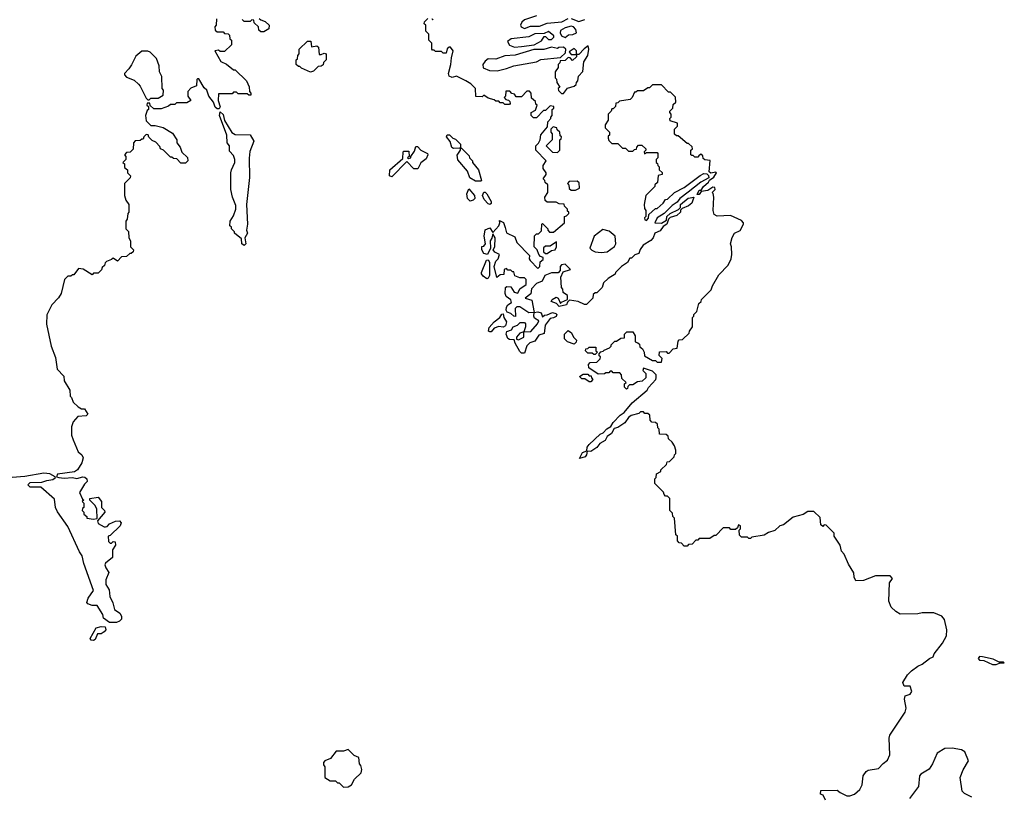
# Model space of a CAD drawing. Extents: x 2380107 to 2585170, y 384273 to 546161.
# Tile 49 of 256: x 2447985 to 2454520, y 458440 to 463591. Entities that reach past the tile are written whole.
import ezdxf

# ---------------------------------------------------------------- set-up
doc = ezdxf.new("R2010")
doc.units = 0

msp = doc.modelspace()

# ---------------------------------------------------------------- linework, layer by layer
at = {"layer": '0CON05XD'}
for points in [[(2449291.7, 463598.3), (2449290, 463555), (2449280, 463545), (2449281.7, 463521.7), (2449295, 463510), (2449335, 463510), (2449345, 463500), (2449368.3, 463498.3), (2449378.3, 463488.3), (2449380, 463465), (2449390, 463455), (2449390, 463425), (2449345, 463380), (2449315, 463380), (2449305, 463390), (2449280, 463385), (2449320, 463315), (2449357, 463297), (2449405, 463260), (2449415, 463260), (2449490, 463185), (2449507, 463147), (2449510, 463115), (2449520, 463105), (2449518.3, 463091.7), (2449505, 463090), (2449495, 463100), (2449435, 463100), (2449425, 463110), (2449405, 463110), (2449395, 463100), (2449305, 463100), (2449303.3, 463055), (2449316.2, 463013.8), (2449310, 463000), (2449295, 463000), (2449281.7, 463011.7), (2449271.2, 463045), (2449240, 463085), (2449226.7, 463125), (2449209.3, 463139.3), (2449175, 463200), (2449165, 463200), (2449160, 463195), (2449158.3, 463151.7), (2449121.7, 463138.3), (2449100, 463115), (2449100, 463085), (2449120, 463055), (2449095, 463040), (2449025, 463040), (2449015, 463030), (2448985, 463030), (2448971.7, 463018.3), (2448925, 463000), (2448875, 463000), (2448851.7, 463021.7), (2448848.3, 463038.3), (2448831.7, 463038.3), (2448830, 463025), (2448840, 463015), (2448840, 462995), (2448831.7, 462988.3), (2448820, 462955), (2448825, 462920), (2448855, 462890), (2448885, 462890), (2448937, 462877), (2448999.3, 462839.3), (2449027.5, 462795), (2449027.5, 462775), (2449050, 462745), (2449061.7, 462711.7), (2449098.3, 462678.3), (2449100, 462655), (2449085, 462640), (2449055, 462640), (2449028.3, 462668.3), (2449005, 462670), (2448995, 462680), (2448985, 462680), (2448940, 462725), (2448920, 462735), (2448915, 462750), (2448888.3, 462778.3), (2448865, 462790), (2448841.7, 462811.7), (2448838.3, 462828.3), (2448825, 462830), (2448810, 462815), (2448805, 462800), (2448795, 462800), (2448785, 462790), (2448751.7, 462788.3), (2448740, 462775), (2448738.3, 462731.7), (2448718.3, 462711.7), (2448695, 462710), (2448680, 462695), (2448690, 462685), (2448690, 462665), (2448670, 462645), (2448680, 462635), (2448681.7, 462611.7), (2448700, 462595), (2448700, 462575), (2448720, 462555), (2448718.3, 462541.7), (2448688.3, 462511.7)], [(2449575, 463600), (2449585, 463590), (2449615, 463580), (2449640, 463555), (2449638.3, 463531.7), (2449605, 463510), (2449585, 463510), (2449571.7, 463521.7), (2449570, 463545), (2449541.7, 463571.7), (2449538.3, 463588.3), (2449525, 463590), (2449515, 463580), (2449475, 463580), (2449461.7, 463591.7)], [(2451580, 461965), (2451572.5, 461955), (2451571.7, 461928.3), (2451558.3, 461911.7), (2451515, 461912.5), (2451470, 461895), (2451453.1, 461856.9), (2451415, 461842.5), (2451383, 461807), (2451376.7, 461773.3), (2451340, 461745), (2451385, 461730), (2451400, 461650), (2451365, 461647.5), (2451305, 461687.5), (2451283.6, 461686.4), (2451272.5, 461675), (2451275, 461622.5), (2451263.9, 461623.9), (2451245, 461642.5), (2451221.2, 461651.2), (2451213.3, 461665), (2451216.2, 461685), (2451225, 461700), (2451250, 461715), (2451245, 461732.5), (2451213.3, 461755), (2451207.5, 461775), (2451210, 461815), (2451218.3, 461821.7), (2451245, 461820), (2451267.5, 461785), (2451291.7, 461778.3), (2451303.6, 461806.4), (2451347.5, 461835), (2451347, 461867), (2451335, 461880), (2451305, 461880), (2451271.7, 461891.7), (2451265, 461920), (2451255, 461920), (2451245, 461930), (2451225, 461930), (2451215, 461940), (2451200, 461935), (2451198.3, 461901.7), (2451175, 461900), (2451151.7, 461881.7), (2451133.8, 461955), (2451145, 461990), (2451160, 462005), (2451170, 462035), (2451139.3, 462049.3), (2451127.5, 462065), (2451137.5, 462085), (2451140, 462145), (2451125, 462170), (2451118.8, 462141.2), (2451107.5, 462125), (2451110, 462075), (2451090, 462035), (2451065, 462040), (2451052.5, 462065), (2451053, 462087), (2451065, 462090), (2451077.5, 462105), (2451068, 462155), (2451075, 462196.7), (2451105, 462210), (2451125, 462180), (2451166.1, 462223.9), (2451172.5, 462245), (2451170, 462260), (2451195.6, 462245.6), (2451206.7, 462213.3), (2451217, 462177), (2451271.7, 462151.7), (2451285, 462113.8), (2451368.3, 462028.3), (2451367.5, 462005), (2451373.3, 461995), (2451425, 461940), (2451437.5, 461955), (2451440, 461985), (2451458.3, 462001.7), (2451460, 462015), (2451441.7, 462021.7), (2451430, 462035), (2451420, 462065), (2451400, 462085), (2451401.7, 462158.3), (2451415, 462170), (2451428.3, 462171.7), (2451448.3, 462191.7), (2451450, 462235), (2451455, 462240), (2451490, 462205), (2451490, 462195), (2451501.7, 462181.7), (2451528.3, 462181.7), (2451600, 462245), (2451600, 462285), (2451615, 462290), (2451630, 462305), (2451630, 462315), (2451621.7, 462321.7), (2451620, 462335), (2451600, 462355), (2451598.3, 462368.3), (2451565, 462370), (2451545, 462380), (2451485, 462380), (2451472.5, 462392.5), (2451470, 462415), (2451490, 462445), (2451490, 462495), (2451471.7, 462511.7), (2451470, 462525), (2451460, 462535), (2451480, 462565), (2451480, 462575), (2451460, 462605), (2451460, 462625), (2451480, 462655), (2451410, 462725), (2451410, 462755), (2451428.3, 462771.7), (2451440, 462795), (2451443, 462827), (2451488.3, 462881.7), (2451490, 462915), (2451510, 462935), (2451510, 462945), (2451520, 462955), (2451520, 462995), (2451530, 463005), (2451530, 463015), (2451505, 463020), (2451475, 462990), (2451461.7, 462988.3), (2451415, 462940), (2451395, 462940), (2451380, 462955), (2451380, 462975), (2451408.3, 462991.7), (2451420, 463025), (2451411.7, 463031.7), (2451408.3, 463048.3), (2451381.7, 463071.7), (2451380, 463105), (2451368.3, 463118.3), (2451351.7, 463118.3), (2451315, 463080), (2451280, 463080), (2451268.3, 463098.3), (2451251.7, 463101.7), (2451238.3, 463118.3), (2451211.7, 463118.3), (2451210, 463085), (2451200, 463075), (2451211.7, 463061.7), (2451228.3, 463058.3), (2451238.3, 463048.3), (2451240, 463035), (2451235, 463030), (2451205, 463030), (2451195, 463040), (2451175, 463040), (2451165, 463050), (2451145, 463050), (2451135, 463060), (2451095, 463070), (2451065, 463090), (2451055, 463080), (2451011.7, 463081.7), (2451010, 463135), (2450980, 463165), (2450945.8, 463185.8), (2450885, 463216.7), (2450855, 463208.8), (2450835.9, 463215.9), (2450830, 463235), (2450847.5, 463295), (2450850.7, 463339.3), (2450862.5, 463385), (2450845, 463410), (2450835, 463410), (2450821.7, 463398.3), (2450815, 463370), (2450795, 463370), (2450785, 463380), (2450745, 463380), (2450735, 463390), (2450725, 463390), (2450720, 463395), (2450720, 463435), (2450700, 463455), (2450700, 463495), (2450680, 463515), (2450680, 463555), (2450670, 463565), (2450671.7, 463578.3), (2450695, 463600)], [(2450720, 463600), (2450725, 463590), (2450730, 463595)], [(2451415, 463616), (2451335, 463590), (2451316.7, 463575), (2451310, 463555), (2451313.6, 463543.6), (2451335, 463534)], [(2451335, 463534), (2451375, 463547.5), (2451435, 463548.8), (2451485, 463567.5), (2451583, 463577), (2451625, 463600)], [(2451645, 463600), (2451695, 463580), (2451737, 463593)], [(2451605, 463472.5), (2451628.3, 463491.7), (2451657, 463493), (2451680, 463505), (2451677, 463527), (2451660, 463545), (2451645, 463547.5), (2451605, 463537.5), (2451575, 463520), (2451572.5, 463505), (2451580, 463485), (2451605, 463472.5)], [(2451269.3, 463409.3), (2451315, 463413.3), (2451400, 463425), (2451449.3, 463450.7), (2451465, 463480), (2451475, 463480), (2451495, 463460), (2451515, 463460), (2451530, 463475), (2451530, 463485), (2451495, 463512.5), (2451465, 463500), (2451405, 463496.7), (2451365, 463477.5), (2451246.1, 463463.9), (2451223, 463447), (2451235, 463422.5), (2451269.3, 463409.3)], [(2449915, 463242.5), (2449855, 463270), (2449845, 463280), (2449835, 463280), (2449820, 463295), (2449820, 463325), (2449828.3, 463331.7), (2449830, 463355), (2449840, 463365), (2449840, 463395), (2449895, 463450), (2449918.3, 463448.3), (2449921.7, 463411.7), (2449957.5, 463417.5), (2449968.3, 463408.3), (2449971.7, 463361.7), (2449985, 463360), (2450005, 463370), (2450020, 463365), (2450020, 463325), (2450001.7, 463308.3), (2449998.3, 463291.7), (2449987, 463283), (2449965, 463280), (2449935, 463250), (2449915, 463242.5)], [(2451155, 463252.5), (2451215, 463266.7), (2451263.6, 463286.4), (2451415, 463312.5), (2451445, 463327.5), (2451575, 463340), (2451608.3, 463371.7), (2451610, 463395), (2451595, 463410), (2451563, 463407), (2451555, 463400), (2451515, 463410), (2451463, 463393), (2451397, 463393), (2451273, 463357), (2451205, 463351.2), (2451145, 463330), (2451095, 463332.5), (2451073.6, 463316.4), (2451060, 463295), (2451061.7, 463271.7), (2451103.6, 463253.6), (2451155, 463252.5)], [(2451581.7, 463101.7), (2451595, 463102.5), (2451621.7, 463138.3), (2451665, 463150), (2451678.3, 463161.7), (2451680, 463175), (2451690, 463185), (2451693, 463217), (2451721.7, 463248.3), (2451728.3, 463311.7), (2451756.4, 463353.6), (2451762.5, 463395), (2451758.3, 463418.3), (2451730.7, 463399.3), (2451695, 463360), (2451680, 463360), (2451680, 463385), (2451665, 463400), (2451631.7, 463378.3), (2451645, 463360), (2451680, 463360), (2451680, 463345), (2451655, 463320), (2451638.3, 463338.3), (2451625, 463340), (2451605, 463320), (2451571.7, 463318.3), (2451570, 463305), (2451560, 463295), (2451560, 463275), (2451540, 463245), (2451540, 463205), (2451547, 463197), (2451550, 463175), (2451570, 463145), (2451560, 463135), (2451561.7, 463121.7), (2451581.7, 463101.7)], [(2448845, 463060), (2448855, 463070), (2448905, 463070), (2448938.3, 463091.7), (2448940, 463125), (2448930, 463135), (2448927.5, 463215), (2448912.5, 463245), (2448910, 463285), (2448893, 463333), (2448850, 463375), (2448835, 463382.5), (2448795, 463382.5), (2448755, 463350), (2448727, 463293), (2448710, 463265), (2448680, 463235), (2448680, 463225), (2448695, 463210), (2448745, 463190), (2448773, 463163), (2448785, 463150), (2448825, 463070), (2448835, 463060), (2448845, 463060)], [(2453973.8, 459656.2), (2453945, 459650), (2453828.3, 459648.3), (2453800, 459665), (2453770, 459695), (2453752.5, 459735), (2453757.5, 459855), (2453777.5, 459885), (2453761.7, 459901.7), (2453665, 459902.5), (2453585, 459872.5), (2453535, 459870), (2453523, 459893), (2453521.7, 459921.7), (2453485, 459980), (2453457, 460047), (2453440, 460065), (2453430, 460105), (2453390, 460165), (2453390, 460185), (2453338.3, 460238.3), (2453325, 460240), (2453315, 460230), (2453301.7, 460241.7), (2453298.3, 460288.3), (2453255, 460330), (2453215, 460330), (2453185, 460310), (2453118.3, 460291.7), (2453055, 460240), (2453030, 460235), (2452997, 460203), (2452955, 460190), (2452927, 460173), (2452845, 460160), (2452835, 460150), (2452825, 460150), (2452815, 460160), (2452775, 460160), (2452761.7, 460171.7), (2452760, 460205), (2452770, 460215), (2452770, 460235), (2452755, 460240), (2452748.3, 460221.7), (2452735, 460210), (2452705, 460210), (2452695, 460220), (2452655, 460220), (2452605, 460170), (2452595, 460170), (2452565, 460150), (2452495, 460150), (2452485, 460140), (2452471.7, 460138.3), (2452448.3, 460111.7), (2452425, 460110), (2452415, 460100), (2452395, 460100), (2452378.3, 460118.3), (2452361.7, 460121.7), (2452350, 460135), (2452350, 460165), (2452340, 460175), (2452330, 460285), (2452320, 460295), (2452318.3, 460318.3), (2452300, 460335), (2452300, 460415), (2452285, 460430), (2452271.7, 460431.7), (2452261.7, 460441.7), (2452258.3, 460458.3), (2452200, 460515), (2452200, 460545), (2452210, 460555), (2452211.7, 460578.3), (2452240, 460595), (2452240, 460605), (2452278.3, 460641.7), (2452281.7, 460658.3), (2452298.3, 460661.7), (2452328.3, 460691.7), (2452330, 460705), (2452340, 460715), (2452340, 460735), (2452330, 460765), (2452315, 460790), (2452291.7, 460811.7), (2452288.3, 460828.3), (2452275, 460840), (2452231.7, 460841.7), (2452230, 460875), (2452220, 460885), (2452218.3, 460908.3), (2452205, 460920), (2452181.7, 460921.7), (2452170, 460935), (2452168.3, 460968.3), (2452155, 460980), (2452135, 460980), (2452125, 460990), (2452105, 460990), (2452095, 460980), (2452042.5, 460965), (2452025, 460952.5), (2452002.5, 460917.5), (2451955, 460886.7), (2451930.8, 460879.2), (2451912.9, 460847.1), (2451884.2, 460825.8), (2451870, 460800), (2451835, 460780), (2451815.8, 460754.2), (2451775, 460727.5), (2451751.7, 460728.3), (2451748, 460705), (2451738.3, 460691.7), (2451700, 460680), (2451720.3, 460719.7), (2451748.3, 460731.7), (2451750.8, 460755), (2451765.6, 460774.4), (2451838.1, 460841.9), (2451858.6, 460851.4), (2451881.9, 460878.1), (2451907.5, 460892.5), (2451925, 460920), (2451971.3, 460968.7), (2451996.7, 460985), (2452050.9, 461049.1), (2452150, 461135), (2452157.5, 461152.5), (2452207.5, 461205), (2452210, 461215), (2452210, 461235), (2452185, 461260), (2452125, 461280), (2452120, 461265), (2452140, 461245), (2452140, 461215), (2452117, 461193), (2452085, 461190), (2452055, 461170), (2452031.7, 461168.3), (2452021.7, 461158.3), (2452020, 461145), (2452011.7, 461141.7), (2452000, 461155), (2452000, 461175), (2452010, 461185), (2451981.7, 461211.7), (2451980, 461235), (2451968.3, 461248.3), (2451925, 461250), (2451915, 461260), (2451905, 461260), (2451895, 461250), (2451875, 461250), (2451867, 461243), (2451825, 461240), (2451761.7, 461281.7), (2451760, 461305), (2451771.7, 461318.3), (2451815, 461320), (2451838.3, 461341.7), (2451840, 461355), (2451831.7, 461361.7), (2451830, 461375), (2451841.7, 461388.3), (2451858.3, 461391.7), (2451865, 461400), (2451900, 461415), (2451910, 461425), (2451910, 461435), (2451935, 461460), (2451945, 461460), (2451975, 461480), (2451998.3, 461481.7), (2452000, 461505), (2452015, 461520), (2452055, 461520), (2452070, 461495), (2452070, 461455), (2452088.3, 461448.3), (2452098.3, 461438.3), (2452101.7, 461421.7), (2452118.3, 461408.3), (2452130, 461385), (2452131.7, 461361.7), (2452185, 461330), (2452205, 461330), (2452215, 461320), (2452245, 461320), (2452250, 461345), (2452230, 461365), (2452231.7, 461388.3), (2452275, 461390), (2452285, 461380), (2452295, 461380), (2452321.7, 461408.3), (2452348.3, 461411.7), (2452355, 461460), (2452363, 461467), (2452385, 461470), (2452428.3, 461511.7), (2452430, 461525), (2452450, 461555), (2452450, 461615), (2452460, 461625), (2452460, 461635), (2452480, 461655), (2452491.7, 461708.3), (2452508.3, 461721.7), (2452510, 461735), (2452575, 461800), (2452582.5, 461825), (2452625, 461900), (2452686.4, 461963.6), (2452707.5, 462005), (2452712.5, 462035), (2452710, 462085), (2452702.5, 462105), (2452713, 462147), (2452730, 462175), (2452766.4, 462193.6), (2452790, 462235), (2452790, 462245), (2452775, 462260), (2452701.7, 462291.7), (2452615, 462287.5), (2452595, 462300), (2452587.5, 462325), (2452592.5, 462415), (2452587.5, 462437.5), (2452580, 462445), (2452600, 462465), (2452598.3, 462478.3), (2452585, 462480), (2452551.7, 462458.3), (2452508.3, 462451.7), (2452495, 462432.5), (2452481.7, 462431.7), (2452495, 462460), (2452508.3, 462461.7), (2452522.5, 462485), (2452556.4, 462513.6), (2452562.5, 462527.5), (2452593, 462547), (2452610, 462575), (2452605, 462580), (2452573.3, 462573.3), (2452561.2, 462581.2), (2452568.3, 462658.3), (2452531.7, 462661.7), (2452521.7, 462671.7), (2452518.3, 462688.3), (2452505, 462700), (2452491.7, 462688.3), (2452485, 462680), (2452465, 462680), (2452455, 462690), (2452445, 462690), (2452440, 462695), (2452440, 462725), (2452450, 462735), (2452448.3, 462748.3), (2452425, 462770), (2452415, 462770), (2452355, 462820), (2452345, 462820), (2452331.7, 462831.7), (2452330, 462865), (2452350, 462885), (2452350, 462905), (2452301.7, 462921.7), (2452300, 462935), (2452310, 462945), (2452310, 462965), (2452300, 462975), (2452300, 462985), (2452320, 463005), (2452321.7, 463028.3), (2452340, 463045), (2452337, 463077), (2452305, 463110), (2452291.7, 463111.7), (2452245, 463160), (2452185, 463160), (2452165, 463140), (2452155, 463140), (2452125, 463120), (2452085, 463120), (2452075, 463110), (2452065, 463110), (2452050, 463075), (2452037, 463063), (2451965, 463050), (2451955, 463040), (2451941.7, 463038.3), (2451940, 463015), (2451925, 463000), (2451915, 463000), (2451910, 462985), (2451890, 462965), (2451890, 462925), (2451870, 462895), (2451870, 462875), (2451900, 462845), (2451900, 462825), (2451891.7, 462818.3), (2451890, 462805), (2451895, 462790), (2451915, 462770), (2451955, 462770), (2451985, 462740), (2452005, 462740), (2452025, 462720), (2452055, 462720), (2452065, 462730), (2452078.3, 462731.7), (2452080, 462745), (2452091.7, 462758.3), (2452115, 462760), (2452140, 462735), (2452140, 462725), (2452130, 462715), (2452131.7, 462701.7), (2452145, 462710), (2452215, 462710), (2452220, 462705), (2452220, 462675), (2452210, 462665), (2452210, 462645), (2452218.3, 462638.3), (2452220, 462625), (2452230, 462615), (2452230, 462595), (2452248.3, 462578.3), (2452250, 462565), (2452221.7, 462558.3), (2452218.3, 462511.7), (2452200, 462495), (2452200, 462485), (2452140, 462425), (2452130, 462365), (2452131.7, 462338.3), (2452140, 462325), (2452140, 462285), (2452133, 462277), (2452133.3, 462263.3), (2452145, 462260), (2452157.5, 462275), (2452161.7, 462298.3), (2452205, 462340), (2452215, 462340), (2452256.4, 462373.6), (2452271.7, 462398.3), (2452285, 462400), (2452330, 462445), (2452395, 462477.5), (2452501.7, 462558.3), (2452525, 462571.2), (2452545, 462570), (2452557, 462557), (2452558.3, 462541.7), (2452505, 462513.3), (2452422, 462448), (2452367.5, 462405), (2452349.3, 462380.7), (2452315, 462360), (2452263, 462307), (2452215, 462277.5), (2452200, 462245), (2452245, 462242.5), (2452278.3, 462261.7), (2452280, 462285), (2452303, 462307), (2452358.3, 462331.7), (2452370, 462345), (2452370, 462365), (2452422.3, 462407.7), (2452460, 462415), (2452445.9, 462374.1), (2452423.6, 462356.4), (2452381.7, 462338.3), (2452371.7, 462328.3), (2452370, 462315), (2452347, 462293), (2452301.7, 462278.3), (2452291.7, 462268.3), (2452280, 462235), (2452255, 462220), (2452235, 462190), (2452200, 462175), (2452190, 462145), (2452173, 462127), (2452123.6, 462096.4), (2452103, 462067), (2452095, 462040), (2452068.3, 462031.7), (2452045, 462010), (2452035, 462010), (2452018.3, 461981.7), (2451980, 461955), (2451940, 461915), (2451936.7, 461903.3), (2451890, 461875), (2451860, 461845), (2451850, 461815), (2451815, 461780), (2451805, 461780), (2451791.7, 461768.3), (2451790, 461745), (2451747, 461703), (2451733, 461703), (2451691.7, 461721.7), (2451635, 461730), (2451621.7, 461718.3), (2451615, 461700), (2451565, 461690), (2451548.3, 461708.3), (2451511.7, 461721.7), (2451520, 461735), (2451545, 461750), (2451560, 461745), (2451575, 461710), (2451581.7, 461718.3), (2451620, 461735), (2451621.7, 461761.7), (2451591.7, 461781.7), (2451590, 461805), (2451580, 461815), (2451577, 461883), (2451591.7, 461918.3), (2451640, 461935), (2451605, 461970), (2451580, 461965)], [(2449475, 462093.3), (2449460, 462105), (2449458.3, 462138.3), (2449410, 462175), (2449410, 462185), (2449390, 462205), (2449390, 462215), (2449380, 462225), (2449382.5, 462255), (2449405, 462290), (2449420, 462335), (2449419.3, 462359.3), (2449397.5, 462415), (2449387.5, 462465), (2449387.5, 462575), (2449390, 462595), (2449412.5, 462645), (2449412.5, 462665), (2449405, 462690), (2449378.3, 462718.3), (2449377.5, 462755), (2449362.5, 462775), (2449360, 462825), (2449311.2, 462955), (2449315, 462980), (2449335, 462962.5), (2449343.8, 462923.8), (2449394, 462844), (2449415, 462830), (2449515, 462827.5), (2449540, 462785), (2449513, 462717), (2449507, 462673), (2449511.2, 462545), (2449491.2, 462365), (2449496, 462235), (2449490, 462195), (2449496.2, 462175), (2449480, 462145), (2449486.7, 462105), (2449475, 462093.3)], [(2451555, 462710), (2451570, 462725), (2451570, 462795), (2451578.3, 462801.7), (2451580, 462815), (2451571.7, 462821.7), (2451570, 462845), (2451551.7, 462861.7), (2451550, 462875), (2451525, 462880), (2451510, 462865), (2451510, 462845), (2451520, 462835), (2451520, 462795), (2451480, 462755), (2451521.7, 462711.7), (2451555, 462710)], [(2450865, 462736.2), (2450854.3, 462744.3), (2450842.5, 462782.5), (2450817.5, 462815), (2450823.3, 462826.7), (2450837, 462827), (2450860, 462805), (2450878.3, 462798.3), (2450910, 462765), (2450910, 462740), (2450905, 462740), (2450865, 462736.2)], [(2450455, 462550), (2450440, 462555), (2450442.5, 462595), (2450528.3, 462671.7), (2450530, 462715), (2450535, 462720), (2450568.3, 462718.3), (2450570, 462685), (2450560, 462675), (2450565, 462670), (2450580, 462675), (2450580, 462685), (2450605, 462720), (2450615, 462750), (2450625, 462750), (2450646.7, 462725), (2450691.2, 462705), (2450694, 462695), (2450682.2, 462667.8), (2450648, 462642), (2450627.5, 462602.5), (2450601.7, 462601.7), (2450555, 462650), (2450455, 462550)], [(2451009.5, 462519.5), (2450972, 462542), (2450957.3, 462587.3), (2450893, 462663), (2450888, 462692), (2450910, 462725), (2450910, 462740), (2450918.3, 462738.3), (2450968.3, 462688.3), (2450970, 462675), (2450990, 462655), (2450990, 462645), (2451030, 462595), (2451050, 462525), (2451045, 462520), (2451009.5, 462519.5)], [(2448688.3, 462511.7), (2448680, 462505), (2448680, 462425), (2448690, 462395), (2448710, 462365), (2448710, 462315), (2448703, 462307), (2448698.3, 462268.3), (2448690, 462255), (2448690, 462205), (2448707, 462187), (2448710, 462145), (2448720, 462125), (2448720, 462085), (2448740, 462065), (2448738.3, 462051.7), (2448725, 462040), (2448715, 462040), (2448695, 462020), (2448661.7, 462018.3), (2448635, 461990), (2448605, 462010), (2448595, 462000), (2448561.7, 461988.3), (2448551.7, 461978.3), (2448548.3, 461961.7), (2448531.7, 461948.3), (2448528.3, 461931.7), (2448505, 461910), (2448475, 461910), (2448465, 461900), (2448407, 461937), (2448375, 461940), (2448345, 461900), (2448335, 461900), (2448325, 461890), (2448305, 461890), (2448283, 461867), (2448260, 461775), (2448243, 461747), (2448199.3, 461700.7), (2448166.2, 461633.8), (2448162.3, 461572.3), (2448193.3, 461425), (2448221.7, 461351.7), (2448233, 461273), (2448277, 461227), (2448280, 461195), (2448317.5, 461135), (2448320, 461095), (2448330, 461085), (2448340, 461055), (2448373, 461023), (2448395, 461010), (2448415, 461010), (2448437.5, 460975), (2448427, 460963), (2448371.7, 460958.3), (2448340, 460925), (2448328.3, 460891.7), (2448330, 460835), (2448340, 460805), (2448373.3, 460725), (2448397.5, 460705), (2448406.7, 460685), (2448397, 460653), (2448368.8, 460605), (2448347.9, 460592.1), (2448235, 460575.8), (2448228.3, 460558.3), (2448243.8, 460553.8), (2448279.5, 460550.5), (2448335, 460555.8), (2448365, 460548), (2448405, 460559.4), (2448417.5, 460557.5), (2448431.2, 460545), (2448432.5, 460527.5), (2448415, 460510), (2448382.5, 460455), (2448401.7, 460411.7), (2448410, 460405), (2448400, 460395), (2448410, 460385), (2448410, 460355), (2448401.7, 460348.3), (2448400, 460335), (2448410, 460325), (2448411.7, 460311.7), (2448430, 460295), (2448430, 460285), (2448475, 460277.5), (2448498.3, 460281.7), (2448497.5, 460345), (2448485, 460370), (2448450, 460405), (2448450, 460415), (2448505, 460423.3), (2448528.8, 460395), (2448527.5, 460355), (2448547.5, 460335), (2448550, 460325), (2448501.7, 460268.3), (2448505, 460250), (2448545, 460227.5), (2448555, 460227.5), (2448565, 460230), (2448581.7, 460248.3), (2448620, 460265), (2448646.4, 460266.4), (2448657.5, 460255), (2448652.5, 460235), (2448585, 460170), (2448572.5, 460165), (2448575, 460130), (2448585, 460120), (2448595, 460120), (2448605, 460130), (2448618.3, 460128.3), (2448620, 460105), (2448600, 460075), (2448600, 460025), (2448555, 459987.5), (2448551.2, 459975), (2448556.7, 459955), (2448577.5, 459925), (2448556.2, 459875), (2448556, 459845), (2448578.8, 459808.8), (2448582.5, 459765), (2448603.3, 459723.3), (2448615, 459680), (2448650, 459655), (2448660, 459635), (2448660, 459615), (2448648.3, 459601.7), (2448627, 459593), (2448582, 459592), (2448541.7, 459621.7), (2448536.7, 459645), (2448500, 459705), (2448465, 459706), (2448436.7, 459716.7), (2448430, 459725), (2448440, 459755), (2448475.6, 459805), (2448410, 459985), (2448400, 460035), (2448381.1, 460061.1), (2448305, 460228.8), (2448236.4, 460326.4), (2448222.5, 460355), (2448215, 460410), (2448125, 460490), (2448055, 460491.2), (2448038.8, 460505), (2448055, 460520.8), (2448133, 460523), (2448164.5, 460535.5), (2448205, 460541.4), (2448222.5, 460555), (2448220, 460560), (2448185, 460578.6), (2448145, 460582.9), (2448019.1, 460560.9), (2447934.4, 460554.4)], [(2451675, 462460), (2451700, 462475), (2451698.3, 462508.3), (2451685, 462520), (2451631.7, 462518.3), (2451620, 462505), (2451630, 462495), (2451631.7, 462471.7), (2451645, 462460), (2451675, 462460)], [(2450975, 462387.5), (2450956.7, 462405), (2450953.8, 462436.2), (2450965, 462470), (2451003.3, 462425), (2451006.7, 462405), (2450995, 462393.3), (2450975, 462387.5)], [(2451105, 462366.7), (2451095, 462370), (2451068, 462398), (2451056.7, 462425), (2451065, 462447.5), (2451075, 462447.5), (2451086.1, 462436.1), (2451113.8, 462385), (2451115, 462372.5), (2451105, 462366.7)], [(2451845, 462047.5), (2451885, 462052.5), (2451933.6, 462086.4), (2451942.5, 462105), (2451937.5, 462155), (2451898.3, 462188.3), (2451855, 462198.8), (2451797.5, 462155), (2451770, 462075), (2451781.7, 462061.7), (2451805, 462052.5), (2451845, 462047.5)], [(2451485, 462040), (2451515, 462060), (2451540, 462065), (2451547.5, 462085), (2451548.3, 462118.3), (2451505, 462090), (2451475, 462090), (2451461.7, 462078.3), (2451461.7, 462051.7), (2451475, 462040), (2451485, 462040)], [(2451085, 461873.3), (2451060.7, 461890.7), (2451050, 461905), (2451050, 461915), (2451083.9, 461996.1), (2451095, 461997.5), (2451103, 461983), (2451103.8, 461895), (2451095, 461877.5), (2451085, 461873.3)], [(2451105, 461520), (2451096, 461526), (2451101.1, 461548.9), (2451135, 461586.7), (2451172.5, 461615), (2451185, 461637.5), (2451195, 461640), (2451197.5, 461615), (2451216.4, 461586.4), (2451209.7, 461560.3), (2451195, 461552), (2451165, 461556), (2451135, 461546.2), (2451115, 461522), (2451105, 461520)], [(2451335, 461380), (2451315, 461380), (2451305, 461390), (2451273.3, 461445), (2451267.5, 461467.5), (2451235, 461470), (2451225, 461476.2), (2451214, 461505), (2451217.5, 461522.5), (2451250, 461535), (2451260, 461555), (2451290, 461565), (2451306.4, 461583.6), (2451335, 461582.5), (2451342.5, 461575), (2451342.5, 461555), (2451330, 461520), (2451305, 461512.5), (2451283.3, 461485), (2451281.7, 461471.7), (2451295, 461467.5), (2451330, 461485), (2451330, 461520), (2451377, 461523), (2451422.5, 461575), (2451430, 461595), (2451401.7, 461611.7), (2451396.7, 461625), (2451400, 461650), (2451425, 461653.3), (2451446.1, 461646.1), (2451455, 461620), (2451468.3, 461631.7), (2451487, 461633), (2451520.7, 461649.3), (2451543, 461643), (2451550, 461635), (2451546.4, 461623.6), (2451527, 461613), (2451505, 461610), (2451472.5, 461565), (2451465, 461510), (2451431.7, 461498.3), (2451405, 461460), (2451371.7, 461448.3), (2451351.7, 461428.3), (2451335, 461380)], [(2451665, 461440), (2451620, 461455), (2451600, 461475), (2451600, 461505), (2451625, 461530), (2451647.5, 461515), (2451660, 461485), (2451680, 461465), (2451678.3, 461451.7), (2451665, 461440)], [(2451805, 461370), (2451795, 461370), (2451785, 461380), (2451755, 461380), (2451740, 461395), (2451741.7, 461408.3), (2451755, 461410), (2451765, 461420), (2451808.3, 461418.3), (2451810, 461395), (2451820, 461385), (2451805, 461370)], [(2451775, 461190), (2451765, 461190), (2451735, 461210), (2451715, 461210), (2451700, 461225), (2451725, 461240), (2451755, 461240), (2451765, 461230), (2451778.3, 461228.3), (2451780, 461215), (2451790, 461205), (2451775, 461190)], [(2453332.5, 458415), (2453318.3, 458448.3), (2453300, 458455), (2453301.7, 458478.3), (2453411.7, 458481.7), (2453430, 458465), (2453475, 458442.5), (2453495, 458442.5), (2453525, 458453.8), (2453561.2, 458485), (2453576.2, 458515), (2453583.3, 458575), (2453602.5, 458605), (2453617, 458613), (2453686.1, 458623.9), (2453715, 458657.5), (2453745, 458680), (2453760, 458715), (2453756.2, 458825), (2453761.2, 458845), (2453863, 458997), (2453869.4, 459025), (2453858, 459085), (2453863, 459107), (2453895, 459117.5), (2453906.7, 459135), (2453895, 459170), (2453855, 459170), (2453847.5, 459195), (2453876.7, 459245), (2453905, 459272), (2453946.7, 459303.3), (2453974.1, 459315.9), (2454022.5, 459355), (2454047.5, 459365), (2454054.2, 459385.8), (2454108.8, 459455), (2454136.2, 459505), (2454138.8, 459545), (2454122.3, 459612.3), (2454105.9, 459635.9), (2454053, 459657), (2453973.8, 459656.2)], [(2448475, 459473.3), (2448460, 459475), (2448453.6, 459486.4), (2448493.6, 459556.4), (2448526.4, 459566.4), (2448553.3, 459563.3), (2448556, 459545), (2448545, 459530), (2448525, 459517.5), (2448501.7, 459518.3), (2448485, 459480), (2448475, 459473.3)], [(2454465, 459314.3), (2454487, 459323), (2454520, 459325), (2454515, 459330), (2454485, 459330), (2454445, 459350), (2454375, 459365.8), (2454355, 459366.7), (2454346, 459355), (2454355, 459342.5), (2454385, 459341.2), (2454442.5, 459315), (2454465, 459314.3)], [(2454305, 458433.3), (2454255, 458457.5), (2454240, 458475), (2454226.7, 458565), (2454246.7, 458615), (2454282.5, 458675), (2454257.5, 458735), (2454235, 458747.5), (2454175, 458760), (2454125, 458757.5), (2454073.9, 458726.1), (2454044.2, 458655), (2454020.9, 458619.1), (2453965, 458586), (2453956.2, 458575), (2453949.4, 458505), (2453891.4, 458425)], [(2450135, 458500), (2450165, 458502.5), (2450187.5, 458515), (2450207, 458553), (2450252.5, 458595), (2450256.7, 458616.7), (2450250, 458645), (2450240, 458655), (2450237, 458697), (2450205, 458710), (2450165, 458750), (2450135, 458740), (2450085, 458740), (2450048.3, 458691.7), (2450010, 458675), (2450002.5, 458665), (2450001.7, 458648.3), (2450010, 458635), (2450010, 458565), (2450045, 458542.5), (2450081.7, 458541.7), (2450095, 458530), (2450105, 458530), (2450135, 458500)]]:
    msp.add_lwpolyline(points, dxfattribs=at)

doc.saveas('drawing.dxf')
